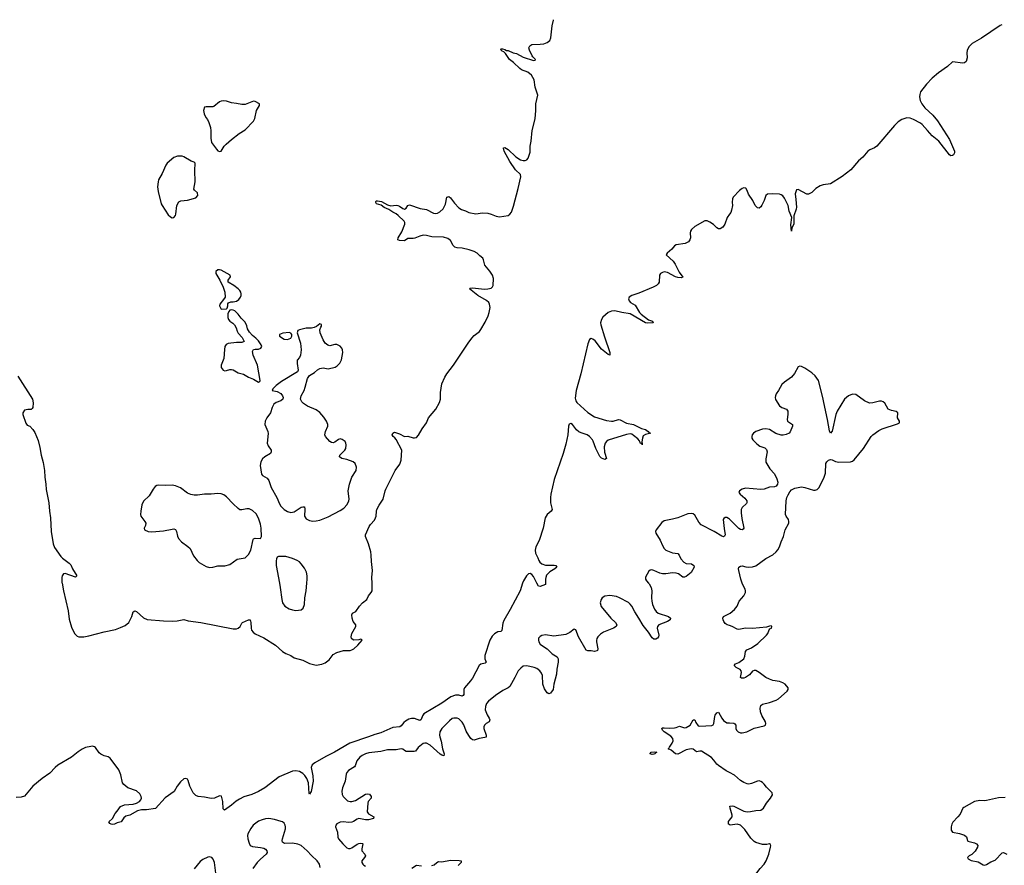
# Model space of a CAD drawing. Header units: inches. Extents: x 1694897 to 1849880, y 907231 to 1017944.
# Tile 163 of 171: x 1811633 to 1823239, y 1006678 to 1016640. Entities that reach past the tile are written whole.
import ezdxf

# ---------------------------------------------------------------- set-up
doc = ezdxf.new("R2010")
doc.units = ezdxf.units.IN
doc.header["$MEASUREMENT"] = 0
for name, color, linetype in [('B8010', 7, 'Continuous'), ('B8011', 7, 'Continuous'), ('B8020', 7, 'Continuous'), ('B8021', 7, 'Continuous')]:
    doc.layers.add(name, color=color, linetype=linetype)

msp = doc.modelspace()

# ---------------------------------------------------------------- linework, layer by layer
at = {"layer": 'B8010', "color": 6}
for points, elevation in [([(1817561, 1010000), (1817533, 1009910), (1817414, 1009690), (1817339, 1009561), (1817328, 1009530), (1817316, 1009444), (1817306, 1009434), (1817270, 1009427), (1817230, 1009404), (1817203, 1009377), (1817174, 1009330), (1817118, 1009150), (1817116, 1009110), (1817130, 1009070), (1817122, 1009058), (1817070, 1009048), (1817049, 1009030), (1816970, 1008884), (1816946, 1008850), (1816876, 1008770), (1816869, 1008750), (1816868, 1008692), (1816861, 1008679), (1816850, 1008671), (1816810, 1008684), (1816770, 1008684), (1816717, 1008663), (1816610, 1008590), (1816399, 1008461), (1816381, 1008439), (1816365, 1008395), (1816350, 1008383), (1816286, 1008406), (1816250, 1008406), (1816222, 1008398), (1816183, 1008377), (1816160, 1008360), (1816130, 1008320), (1816116, 1008310), (1816030, 1008300), (1815890, 1008238), (1815820, 1008220), (1815745, 1008190), (1815525, 1008115), (1815343, 1008010), (1815241, 1007959), (1815113, 1007887), (1815080, 1007860), (1815068, 1007832), (1815088, 1007730), (1815093, 1007670), (1815070, 1007548), (1815050, 1007516), (1815044, 1007524), (1815036, 1007650), (1815019, 1007699), (1814995, 1007735), (1814970, 1007761), (1814930, 1007783), (1814890, 1007789), (1814850, 1007785), (1814690, 1007722), (1814522, 1007590), (1814450, 1007547), (1814370, 1007513), (1814275, 1007485), (1814223, 1007457), (1814186, 1007434), (1814130, 1007386), (1814049, 1007329), (1814030, 1007342), (1814027, 1007430), (1814014, 1007494), (1813990, 1007496), (1813931, 1007469), (1813890, 1007464), (1813810, 1007482), (1813739, 1007490), (1813710, 1007502), (1813677, 1007530), (1813640, 1007610), (1813618, 1007678), (1813610, 1007692), (1813590, 1007701), (1813570, 1007695), (1813530, 1007662), (1813488, 1007610), (1813454, 1007546), (1813348, 1007472), (1813233, 1007347), (1813130, 1007330), (1813069, 1007331), (1813021, 1007319), (1812930, 1007270), (1812884, 1007256), (1812861, 1007239), (1812828, 1007190), (1812781, 1007179), (1812750, 1007162), (1812730, 1007157), (1812710, 1007161), (1812695, 1007170), (1812683, 1007190), (1812729, 1007230), (1812759, 1007290), (1812784, 1007316), (1812822, 1007370), (1812868, 1007390), (1812970, 1007397), (1813011, 1007409), (1813045, 1007430), (1813062, 1007450), (1813068, 1007470), (1813066, 1007490), (1813050, 1007518), (1813010, 1007555), (1812910, 1007590), (1812859, 1007630), (1812846, 1007650), (1812824, 1007744), (1812801, 1007801), (1812701, 1007941), (1812677, 1007957), (1812630, 1007967), (1812590, 1007987), (1812570, 1008004), (1812525, 1008065), (1812514, 1008074), (1812490, 1008080), (1812470, 1008078), (1812410, 1008064), (1812370, 1008047), (1812324, 1008016), (1812245, 1007950), (1812084, 1007856), (1812051, 1007829), (1811990, 1007763), (1811900, 1007700), (1811788, 1007610), (1811690, 1007493), (1811650, 1007480), (1811590, 1007476)], 500), ([(1812133, 1010000), (1812148, 1009910), (1812205, 1009675), (1812218, 1009578), (1812244, 1009484), (1812279, 1009410), (1812310, 1009378), (1812330, 1009368), (1812390, 1009368), (1812450, 1009380), (1812629, 1009430), (1812763, 1009457), (1812822, 1009478), (1812876, 1009504), (1812920, 1009540), (1812957, 1009610), (1812970, 1009663), (1812990, 1009675), (1813010, 1009667), (1813093, 1009593), (1813135, 1009575), (1813330, 1009557), (1813436, 1009556), (1813490, 1009558), (1813570, 1009573), (1813618, 1009558), (1813770, 1009537), (1814150, 1009463), (1814190, 1009465), (1814210, 1009470), (1814231, 1009490), (1814250, 1009529), (1814261, 1009539), (1814330, 1009570), (1814349, 1009569), (1814357, 1009537), (1814361, 1009470), (1814367, 1009450), (1814384, 1009424), (1814410, 1009403), (1814510, 1009356), (1814650, 1009270), (1814730, 1009198), (1814770, 1009173), (1814830, 1009151), (1814870, 1009124), (1814970, 1009095), (1815050, 1009055), (1815130, 1009037), (1815193, 1009047), (1815236, 1009064), (1815280, 1009100), (1815330, 1009160), (1815370, 1009185), (1815450, 1009207), (1815529, 1009209), (1815550, 1009218), (1815572, 1009230), (1815620, 1009270), (1815669, 1009330), (1815660, 1009340), (1815650, 1009344), (1815630, 1009336), (1815570, 1009329), (1815544, 1009350), (1815541, 1009370), (1815550, 1009410), (1815595, 1009490), (1815595, 1009510), (1815565, 1009550), (1815553, 1009590), (1815549, 1009630), (1815555, 1009650), (1815594, 1009670), (1815637, 1009730), (1815676, 1009770), (1815725, 1009810), (1815746, 1009854), (1815775, 1009890), (1815787, 1009913), (1815789, 1009949), (1815787, 1010000)], 500), ([(1814695, 1010000), (1814705, 1009950), (1814722, 1009810), (1814732, 1009770), (1814758, 1009730), (1814810, 1009699), (1814850, 1009686), (1814890, 1009681), (1814950, 1009687), (1814974, 1009706), (1814991, 1009750), (1814996, 1009830), (1815010, 1009910), (1815019, 1010000)], 600), ([(1819047, 1010000), (1819053, 1009993), (1819078, 1009950), (1819086, 1009910), (1819081, 1009830), (1819084, 1009790), (1819093, 1009750), (1819116, 1009696), (1819135, 1009670), (1819159, 1009650), (1819282, 1009610), (1819304, 1009590), (1819300, 1009570), (1819270, 1009550), (1819169, 1009511), (1819150, 1009491), (1819148, 1009470), (1819166, 1009390), (1819163, 1009370), (1819150, 1009354), (1819130, 1009344), (1819110, 1009344), (1819090, 1009359), (1819045, 1009425), (1818982, 1009502), (1818932, 1009590), (1818883, 1009663), (1818850, 1009730), (1818830, 1009756), (1818810, 1009773), (1818704, 1009830), (1818670, 1009843), (1818590, 1009855), (1818530, 1009847), (1818501, 1009830), (1818486, 1009810), (1818477, 1009770), (1818486, 1009726), (1818600, 1009590), (1818658, 1009538), (1818672, 1009510), (1818664, 1009490), (1818634, 1009470), (1818515, 1009425), (1818479, 1009401), (1818449, 1009371), (1818437, 1009350), (1818432, 1009328), (1818431, 1009309), (1818449, 1009230), (1818445, 1009210), (1818437, 1009203), (1818410, 1009198), (1818370, 1009204), (1818330, 1009204), (1818310, 1009211), (1818220, 1009370), (1818190, 1009452), (1818170, 1009459), (1818120, 1009420), (1818070, 1009399), (1817930, 1009378), (1817830, 1009395), (1817790, 1009385), (1817770, 1009375), (1817748, 1009352), (1817747, 1009330), (1817753, 1009310), (1817770, 1009285), (1817786, 1009270), (1817849, 1009229), (1817910, 1009170), (1817970, 1009133), (1817982, 1009110), (1817982, 1009070), (1817963, 1008990), (1817961, 1008930), (1817929, 1008810), (1817922, 1008750), (1817890, 1008704), (1817870, 1008697), (1817850, 1008709), (1817818, 1008758), (1817800, 1008810), (1817794, 1008914), (1817783, 1008943), (1817763, 1008970), (1817730, 1008998), (1817698, 1009010), (1817610, 1009028), (1817570, 1009023), (1817539, 1009001), (1817510, 1008970), (1817471, 1008890), (1817410, 1008786), (1817391, 1008769), (1817330, 1008739), (1817242, 1008678), (1817160, 1008610), (1817136, 1008584), (1817124, 1008550), (1817122, 1008510), (1817142, 1008450), (1817169, 1008410), (1817175, 1008390), (1817166, 1008370), (1817130, 1008347), (1817112, 1008330), (1817103, 1008310), (1817103, 1008290), (1817131, 1008210), (1817130, 1008187), (1817118, 1008182), (1817050, 1008173), (1816990, 1008154), (1816970, 1008155), (1816950, 1008171), (1816927, 1008207), (1816898, 1008258), (1816870, 1008334), (1816850, 1008365), (1816810, 1008403), (1816790, 1008413), (1816750, 1008413), (1816730, 1008406), (1816699, 1008381), (1816608, 1008290), (1816587, 1008250), (1816582, 1008210), (1816585, 1008190), (1816602, 1008142), (1816616, 1008050), (1816636, 1007990), (1816633, 1007967), (1816610, 1007974), (1816590, 1007987), (1816470, 1008095), (1816430, 1008115), (1816410, 1008116), (1816390, 1008111), (1816370, 1008099), (1816330, 1008067), (1816297, 1008023), (1816283, 1008017), (1816190, 1008019), (1816170, 1008029), (1816150, 1008047), (1816130, 1008050), (1816070, 1008038), (1815970, 1008037), (1815890, 1008019), (1815750, 1008001), (1815710, 1007991), (1815669, 1007970), (1815642, 1007950), (1815609, 1007910), (1815589, 1007851), (1815581, 1007839), (1815510, 1007793), (1815489, 1007770), (1815480, 1007750), (1815470, 1007670), (1815440, 1007590), (1815429, 1007550), (1815433, 1007513), (1815445, 1007490), (1815499, 1007439), (1815529, 1007429), (1815550, 1007429), (1815590, 1007442), (1815710, 1007515), (1815730, 1007520), (1815757, 1007517), (1815775, 1007490), (1815775, 1007470), (1815742, 1007430), (1815736, 1007410), (1815729, 1007309), (1815744, 1007284), (1815809, 1007250), (1815802, 1007230), (1815746, 1007214), (1815708, 1007212), (1815630, 1007231), (1815610, 1007223), (1815570, 1007193), (1815550, 1007187), (1815510, 1007182), (1815450, 1007189), (1815410, 1007185), (1815373, 1007167), (1815360, 1007150), (1815356, 1007130), (1815381, 1007070), (1815385, 1007010), (1815393, 1006990), (1815441, 1006930), (1815490, 1006883), (1815510, 1006875), (1815530, 1006875), (1815550, 1006882), (1815610, 1006926), (1815630, 1006936), (1815650, 1006940), (1815676, 1006936), (1815680, 1006930), (1815667, 1006870), (1815668, 1006850), (1815702, 1006810), (1815708, 1006790), (1815699, 1006770), (1815668, 1006730), (1815667, 1006710), (1815677, 1006690), (1815690, 1006679), (1815710, 1006667)], 600), ([(1817832, 1010000), (1817833, 1009987), (1817770, 1009962), (1817748, 1009968), (1817731, 1010000)], 500), ([(1820000, 1009503), (1819971, 1009511), (1819948, 1009528), (1819934, 1009550), (1819924, 1009570), (1819923, 1009590), (1819930, 1009610), (1820000, 1009645)], 600), ([(1820000, 1007771), (1819961, 1007790), (1819870, 1007854), (1819851, 1007871), (1819817, 1007917), (1819787, 1007947), (1819670, 1008022), (1819650, 1008024), (1819610, 1008015), (1819570, 1008045), (1819550, 1008049), (1819490, 1008037), (1819390, 1007987), (1819364, 1007990), (1819314, 1008034), (1819278, 1008050), (1819287, 1008053), (1819293, 1008070), (1819325, 1008115), (1819335, 1008145), (1819333, 1008170), (1819310, 1008199), (1819231, 1008250), (1819211, 1008270), (1819201, 1008290), (1819210, 1008296), (1819230, 1008299), (1819290, 1008293), (1819350, 1008296), (1819370, 1008300), (1819410, 1008317), (1819470, 1008299), (1819490, 1008302), (1819535, 1008330), (1819572, 1008392), (1819590, 1008390), (1819602, 1008362), (1819630, 1008322), (1819650, 1008318), (1819790, 1008324), (1819807, 1008334), (1819816, 1008350), (1819826, 1008430), (1819833, 1008447), (1819850, 1008475), (1819870, 1008482), (1819908, 1008410), (1819930, 1008385), (1819970, 1008358), (1820000, 1008355)], 600), ([(1815175, 1006650), (1815168, 1006690), (1815141, 1006730), (1815072, 1006792), (1815022, 1006850), (1814950, 1006911), (1814910, 1006928), (1814850, 1006938), (1814754, 1006934), (1814732, 1006950), (1814729, 1006970), (1814733, 1006990), (1814767, 1007107), (1814768, 1007130), (1814763, 1007150), (1814750, 1007173), (1814730, 1007190), (1814715, 1007195), (1814638, 1007218), (1814570, 1007229), (1814530, 1007227), (1814490, 1007215), (1814450, 1007196), (1814387, 1007150), (1814357, 1007110), (1814324, 1007050), (1814320, 1007030), (1814322, 1006990), (1814337, 1006937), (1814352, 1006912), (1814378, 1006898), (1814470, 1006888), (1814510, 1006879), (1814529, 1006869), (1814546, 1006850), (1814551, 1006830), (1814539, 1006810), (1814470, 1006752), (1814431, 1006710), (1814381, 1006639)], 600), ([(1820000, 1007157), (1819990, 1007164), (1819987, 1007193), (1820000, 1007209)], 600), ([(1813957, 1006490), (1813928, 1006710), (1813914, 1006750), (1813897, 1006770), (1813870, 1006778), (1813850, 1006775), (1813793, 1006747), (1813759, 1006721), (1813690, 1006636)], 600), ([(1816490, 1006675), (1816517, 1006683), (1816550, 1006712), (1816570, 1006721), (1816610, 1006717), (1816710, 1006737), (1816815, 1006735), (1816836, 1006730), (1816837, 1006710), (1816803, 1006677)], 600), ([(1816257, 1006643), (1816310, 1006681), (1816370, 1006670)], 600)]:
    msp.add_lwpolyline(points, dxfattribs=dict(at, elevation=elevation))
at = {"layer": 'B8010', "color": 6, "elevation": 600}
msp.add_lwpolyline([(1819090, 1007983), (1819065, 1007990), (1819065, 1007995), (1819075, 1008010), (1819113, 1008013), (1819145, 1008010), (1819134, 1008006), (1819121, 1007990), (1819110, 1007986)], close=True, dxfattribs=at)
at = {"layer": 'B8011', "color": 6}
for points, elevation in [([(1815787, 1010000), (1815784, 1010070), (1815792, 1010150), (1815779, 1010259), (1815778, 1010330), (1815772, 1010370), (1815746, 1010466), (1815710, 1010550), (1815711, 1010570), (1815754, 1010670), (1815770, 1010695), (1815815, 1010745), (1815829, 1010770), (1815835, 1010790), (1815839, 1010850), (1815845, 1010870), (1815870, 1010920), (1815919, 1010990), (1815942, 1011090), (1815950, 1011110), (1816060, 1011330), (1816115, 1011405), (1816130, 1011450), (1816138, 1011570), (1816070, 1011696), (1816055, 1011715), (1816034, 1011730), (1816024, 1011750), (1816032, 1011770), (1816050, 1011779), (1816110, 1011761), (1816170, 1011728), (1816210, 1011732), (1816270, 1011715), (1816286, 1011714), (1816310, 1011718), (1816334, 1011746), (1816378, 1011822), (1816428, 1011890), (1816453, 1011950), (1816537, 1012050), (1816582, 1012130), (1816595, 1012170), (1816593, 1012250), (1816610, 1012350), (1816644, 1012430), (1816668, 1012470), (1816746, 1012570), (1816918, 1012830), (1816962, 1012890), (1816990, 1012920), (1817052, 1012968), (1817070, 1012990), (1817122, 1013078), (1817155, 1013150), (1817167, 1013190), (1817178, 1013250), (1817172, 1013290), (1817162, 1013310), (1817134, 1013334), (1817033, 1013390), (1816937, 1013470), (1816944, 1013476), (1816970, 1013480), (1817113, 1013467), (1817152, 1013468), (1817190, 1013477), (1817208, 1013492), (1817216, 1013510), (1817217, 1013590), (1817206, 1013630), (1817177, 1013677), (1817117, 1013750), (1817102, 1013810), (1817092, 1013832), (1817057, 1013857), (1817027, 1013890), (1816990, 1013911), (1816930, 1013930), (1816850, 1013947), (1816790, 1013952), (1816762, 1013962), (1816741, 1013981), (1816710, 1014039), (1816682, 1014062), (1816630, 1014078), (1816490, 1014083), (1816430, 1014099), (1816390, 1014101), (1816349, 1014091), (1816290, 1014065), (1816270, 1014061), (1816210, 1014061), (1816170, 1014037), (1816110, 1014039), (1816090, 1014047), (1816094, 1014070), (1816138, 1014142), (1816172, 1014230), (1816174, 1014250), (1816165, 1014265), (1816095, 1014335), (1816072, 1014352), (1816030, 1014372), (1815985, 1014405), (1815930, 1014429), (1815895, 1014455), (1815839, 1014470), (1815830, 1014486), (1815830, 1014499), (1815835, 1014505), (1815850, 1014506), (1815898, 1014498), (1815970, 1014461), (1816008, 1014448), (1816070, 1014454), (1816090, 1014450), (1816110, 1014444), (1816150, 1014415), (1816170, 1014407), (1816190, 1014419), (1816210, 1014450), (1816230, 1014460), (1816355, 1014415), (1816430, 1014404), (1816510, 1014361), (1816530, 1014357), (1816558, 1014362), (1816585, 1014375), (1816626, 1014414), (1816654, 1014466), (1816670, 1014551), (1816690, 1014558), (1816710, 1014543), (1816757, 1014477), (1816810, 1014425), (1816843, 1014403), (1816890, 1014388), (1816929, 1014369), (1817010, 1014353), (1817090, 1014365), (1817150, 1014360), (1817191, 1014351), (1817250, 1014324), (1817290, 1014316), (1817390, 1014335), (1817412, 1014348), (1817430, 1014371), (1817455, 1014445), (1817511, 1014650), (1817542, 1014790), (1817535, 1014815), (1817478, 1014870), (1817410, 1014970), (1817344, 1015090), (1817335, 1015125), (1817336, 1015130), (1817350, 1015134), (1817390, 1015111), (1817483, 1015023), (1817537, 1014990), (1817570, 1014980), (1817590, 1014981), (1817610, 1014990), (1817628, 1015010), (1817650, 1015081), (1817652, 1015150), (1817663, 1015210), (1817674, 1015334), (1817708, 1015472), (1817717, 1015570), (1817716, 1015650), (1817739, 1015750), (1817735, 1015775), (1817710, 1015846), (1817696, 1015930), (1817665, 1015985), (1817622, 1016022), (1817550, 1016049), (1817530, 1016065), (1817456, 1016136), (1817407, 1016170), (1817361, 1016241), (1817340, 1016260), (1817319, 1016270), (1817301, 1016290), (1817310, 1016299), (1817323, 1016297), (1817351, 1016290), (1817370, 1016279), (1817390, 1016278), (1817452, 1016252), (1817490, 1016243), (1817570, 1016198), (1817690, 1016159), (1817710, 1016162), (1817713, 1016170), (1817681, 1016201), (1817674, 1016214), (1817641, 1016281), (1817636, 1016310), (1817647, 1016333), (1817672, 1016348), (1817768, 1016352), (1817810, 1016358), (1817849, 1016371), (1817883, 1016397), (1817894, 1016426), (1817911, 1016570), (1817927, 1016634), (1817927, 1016640)], 500), ([(1820000, 1014348), (1819974, 1014310), (1819946, 1014230), (1819923, 1014197), (1819890, 1014175), (1819870, 1014175), (1819850, 1014187), (1819810, 1014227), (1819770, 1014257), (1819738, 1014270), (1819710, 1014270), (1819590, 1014203), (1819553, 1014170), (1819541, 1014150), (1819538, 1014130), (1819540, 1014070), (1819532, 1014048), (1819516, 1014024), (1819495, 1014010), (1819476, 1014004), (1819370, 1013988), (1819350, 1013976), (1819322, 1013938), (1819264, 1013890), (1819255, 1013870), (1819337, 1013797), (1819360, 1013760), (1819406, 1013666), (1819451, 1013609), (1819430, 1013600), (1819390, 1013602), (1819362, 1013610), (1819270, 1013663), (1819232, 1013668), (1819210, 1013662), (1819188, 1013650), (1819177, 1013630), (1819170, 1013550), (1819159, 1013530), (1819138, 1013510), (1819102, 1013490), (1818930, 1013417), (1818848, 1013392), (1818816, 1013370), (1818810, 1013350), (1818817, 1013330), (1818834, 1013310), (1818890, 1013277), (1818941, 1013190), (1818959, 1013170), (1819045, 1013105), (1819093, 1013090), (1819102, 1013070), (1819036, 1013064), (1819010, 1013068), (1818830, 1013176), (1818730, 1013190), (1818650, 1013210), (1818610, 1013208), (1818570, 1013189), (1818506, 1013134), (1818490, 1013110), (1818481, 1013070), (1818484, 1013044), (1818526, 1012906), (1818590, 1012721), (1818591, 1012689), (1818570, 1012694), (1818490, 1012759), (1818415, 1012855), (1818390, 1012878), (1818370, 1012885), (1818349, 1012871), (1818330, 1012820), (1818248, 1012470), (1818193, 1012270), (1818182, 1012182), (1818189, 1012150), (1818201, 1012130), (1818330, 1012013), (1818410, 1011961), (1818550, 1011920), (1818610, 1011909), (1818630, 1011909), (1818690, 1011929), (1818710, 1011927), (1818785, 1011885), (1818870, 1011870), (1818964, 1011824), (1819010, 1011813), (1819042, 1011790), (1819054, 1011774), (1819071, 1011770), (1819010, 1011755), (1818984, 1011736), (1818973, 1011710), (1818966, 1011666), (1818972, 1011648), (1818970, 1011630), (1818967, 1011647), (1818950, 1011647), (1818938, 1011678), (1818921, 1011701), (1818870, 1011743), (1818850, 1011756), (1818830, 1011760), (1818787, 1011753), (1818570, 1011686), (1818549, 1011671), (1818534, 1011650), (1818521, 1011610), (1818526, 1011546), (1818549, 1011471), (1818530, 1011458), (1818490, 1011473), (1818470, 1011494), (1818423, 1011590), (1818395, 1011675), (1818386, 1011690), (1818349, 1011730), (1818323, 1011750), (1818250, 1011772), (1818225, 1011785), (1818196, 1011810), (1818150, 1011870), (1818130, 1011882), (1818110, 1011877), (1818101, 1011850), (1818093, 1011750), (1818070, 1011641), (1818040, 1011530), (1817935, 1011225), (1817895, 1011050), (1817889, 1011010), (1817889, 1010949), (1817908, 1010870), (1817899, 1010850), (1817850, 1010810), (1817828, 1010772), (1817804, 1010650), (1817755, 1010505), (1817719, 1010430), (1817709, 1010390), (1817714, 1010354), (1817742, 1010302), (1817754, 1010270), (1817765, 1010250), (1817787, 1010230), (1817830, 1010215), (1817934, 1010214), (1817953, 1010210), (1817965, 1010190), (1817940, 1010170), (1817884, 1010136), (1817845, 1010095), (1817834, 1010070), (1817830, 1010050), (1817832, 1010000)], 500), ([(1811610, 1012441), (1811783, 1012170), (1811794, 1012126), (1811788, 1012072), (1811781, 1012059), (1811770, 1012049), (1811730, 1012049), (1811690, 1012039), (1811671, 1012010), (1811671, 1011990), (1811706, 1011886), (1811723, 1011863), (1811751, 1011851), (1811790, 1011811), (1811810, 1011778), (1811850, 1011683), (1811870, 1011599), (1811887, 1011510), (1811910, 1011422), (1811926, 1011330), (1811930, 1011250), (1811942, 1011170), (1811945, 1011104), (1811976, 1010950), (1811983, 1010850), (1811997, 1010770), (1812004, 1010610), (1812026, 1010466), (1812043, 1010423), (1812118, 1010318), (1812137, 1010297), (1812217, 1010237), (1812236, 1010216), (1812254, 1010170), (1812306, 1010090), (1812301, 1010079), (1812290, 1010074), (1812170, 1010115), (1812150, 1010110), (1812134, 1010090), (1812130, 1010070), (1812132, 1010008), (1812133, 1010000)], 500), ([(1820000, 1010754), (1819990, 1010763), (1819970, 1010775), (1819950, 1010776), (1819935, 1010765), (1819926, 1010750), (1819936, 1010644), (1819949, 1010571), (1819943, 1010557), (1819930, 1010549), (1819910, 1010557), (1819821, 1010610), (1819668, 1010688), (1819639, 1010719), (1819590, 1010804), (1819570, 1010820), (1819550, 1010824), (1819510, 1010818), (1819390, 1010772), (1819330, 1010755), (1819230, 1010737), (1819203, 1010717), (1819136, 1010630), (1819129, 1010610), (1819132, 1010590), (1819184, 1010510), (1819210, 1010444), (1819230, 1010410), (1819251, 1010391), (1819290, 1010374), (1819330, 1010361), (1819392, 1010352), (1819408, 1010330), (1819427, 1010290), (1819461, 1010250), (1819490, 1010235), (1819551, 1010231), (1819578, 1010210), (1819584, 1010190), (1819550, 1010129), (1819490, 1010082), (1819470, 1010072), (1819450, 1010074), (1819400, 1010110), (1819370, 1010119), (1819330, 1010125), (1819250, 1010112), (1819212, 1010112), (1819180, 1010120), (1819110, 1010152), (1819083, 1010157), (1819066, 1010154), (1819050, 1010143), (1819010, 1010073), (1819010, 1010050), (1819020, 1010030), (1819047, 1010000)], 600), ([(1815019, 1010000), (1815023, 1010050), (1815023, 1010090), (1815013, 1010133), (1814990, 1010177), (1814951, 1010230), (1814930, 1010252), (1814903, 1010270), (1814850, 1010293), (1814770, 1010316), (1814685, 1010315), (1814670, 1010307), (1814659, 1010290), (1814655, 1010265), (1814655, 1010210), (1814695, 1010000)], 600), ([(1817731, 1010000), (1817690, 1010080), (1817670, 1010105), (1817650, 1010114), (1817631, 1010110), (1817608, 1010090), (1817571, 1010030), (1817561, 1010000)], 500)]:
    msp.add_lwpolyline(points, dxfattribs=dict(at, elevation=elevation))
at = {"layer": 'B8011', "color": 6, "elevation": 600}
for points in [[(1814036, 1015684), (1814010, 1015681), (1813988, 1015672), (1813923, 1015617), (1813910, 1015612), (1813830, 1015613), (1813810, 1015608), (1813800, 1015570), (1813809, 1015530), (1813827, 1015490), (1813846, 1015466), (1813864, 1015430), (1813884, 1015370), (1813888, 1015330), (1813885, 1015245), (1813894, 1015194), (1813954, 1015114), (1813970, 1015097), (1813990, 1015087), (1814010, 1015092), (1814045, 1015150), (1814066, 1015174), (1814130, 1015229), (1814221, 1015299), (1814290, 1015343), (1814390, 1015444), (1814405, 1015475), (1814423, 1015570), (1814459, 1015630), (1814462, 1015650), (1814410, 1015676), (1814390, 1015679), (1814290, 1015643), (1814250, 1015642), (1814190, 1015655), (1814130, 1015660), (1814070, 1015680)], [(1813550, 1015033), (1813492, 1015032), (1813450, 1015017), (1813373, 1014950), (1813355, 1014925), (1813313, 1014827), (1813270, 1014753), (1813264, 1014730), (1813258, 1014670), (1813264, 1014616), (1813302, 1014470), (1813311, 1014450), (1813383, 1014343), (1813410, 1014316), (1813430, 1014305), (1813450, 1014311), (1813468, 1014332), (1813474, 1014350), (1813487, 1014453), (1813510, 1014496), (1813533, 1014507), (1813610, 1014514), (1813710, 1014543), (1813734, 1014570), (1813730, 1014599), (1813692, 1014632), (1813685, 1014645), (1813701, 1014730), (1813697, 1014863), (1813701, 1014950), (1813690, 1014961), (1813654, 1014974), (1813570, 1015026)], [(1813990, 1013694), (1813970, 1013692), (1813947, 1013673), (1813944, 1013650), (1813994, 1013570), (1814031, 1013491), (1814051, 1013430), (1814054, 1013370), (1814037, 1013343), (1813991, 1013290), (1813988, 1013270), (1814010, 1013231), (1814070, 1013232), (1814079, 1013241), (1814088, 1013270), (1814088, 1013292), (1814096, 1013304), (1814123, 1013317), (1814150, 1013316), (1814190, 1013323), (1814218, 1013342), (1814236, 1013370), (1814243, 1013390), (1814245, 1013410), (1814241, 1013430), (1814229, 1013450), (1814209, 1013470), (1814159, 1013510), (1814089, 1013550), (1814089, 1013570), (1814118, 1013610), (1814115, 1013630), (1814010, 1013689)], [(1814130, 1013222), (1814110, 1013218), (1814097, 1013203), (1814086, 1013174), (1814087, 1013133), (1814094, 1013110), (1814109, 1013089), (1814147, 1013067), (1814166, 1013046), (1814185, 1013010), (1814195, 1012970), (1814210, 1012946), (1814255, 1012895), (1814278, 1012850), (1814250, 1012838), (1814190, 1012837), (1814090, 1012827), (1814066, 1012814), (1814052, 1012790), (1814046, 1012754), (1814040, 1012650), (1814007, 1012570), (1814010, 1012541), (1814030, 1012513), (1814050, 1012505), (1814070, 1012507), (1814110, 1012520), (1814130, 1012521), (1814150, 1012516), (1814210, 1012481), (1814270, 1012464), (1814330, 1012428), (1814390, 1012407), (1814450, 1012371), (1814463, 1012377), (1814466, 1012390), (1814435, 1012570), (1814386, 1012690), (1814377, 1012730), (1814390, 1012756), (1814410, 1012760), (1814450, 1012759), (1814475, 1012770), (1814488, 1012790), (1814481, 1012810), (1814450, 1012857), (1814418, 1012890), (1814378, 1012918), (1814341, 1012961), (1814319, 1012999), (1814310, 1013033), (1814290, 1013075), (1814244, 1013124), (1814210, 1013173), (1814170, 1013209), (1814150, 1013219)], [(1815170, 1013057), (1815133, 1013027), (1815106, 1013014), (1815072, 1013008), (1815010, 1013005), (1814930, 1012986), (1814910, 1012977), (1814906, 1012950), (1814944, 1012830), (1814951, 1012750), (1814942, 1012690), (1814930, 1012662), (1814905, 1012630), (1814904, 1012590), (1814914, 1012510), (1814908, 1012490), (1814721, 1012379), (1814655, 1012330), (1814616, 1012290), (1814611, 1012270), (1814670, 1012260), (1814710, 1012237), (1814732, 1012210), (1814739, 1012190), (1814737, 1012170), (1814711, 1012150), (1814655, 1012130), (1814630, 1012110), (1814608, 1012070), (1814588, 1012010), (1814546, 1011950), (1814526, 1011910), (1814522, 1011870), (1814557, 1011790), (1814564, 1011764), (1814550, 1011650), (1814561, 1011621), (1814596, 1011570), (1814598, 1011550), (1814589, 1011530), (1814522, 1011490), (1814494, 1011466), (1814475, 1011430), (1814469, 1011390), (1814485, 1011285), (1814496, 1011270), (1814550, 1011237), (1814570, 1011210), (1814596, 1011130), (1814665, 1011010), (1814695, 1010935), (1814711, 1010911), (1814749, 1010869), (1814790, 1010845), (1814830, 1010835), (1814850, 1010837), (1814870, 1010843), (1814950, 1010896), (1814970, 1010902), (1814990, 1010900), (1814995, 1010875), (1814990, 1010790), (1815010, 1010761), (1815050, 1010741), (1815090, 1010733), (1815130, 1010735), (1815170, 1010745), (1815270, 1010783), (1815410, 1010857), (1815453, 1010887), (1815492, 1010930), (1815514, 1010970), (1815518, 1010990), (1815507, 1011090), (1815520, 1011170), (1815547, 1011250), (1815598, 1011330), (1815605, 1011370), (1815589, 1011410), (1815565, 1011430), (1815490, 1011459), (1815430, 1011471), (1815402, 1011490), (1815407, 1011510), (1815465, 1011570), (1815477, 1011590), (1815483, 1011630), (1815479, 1011650), (1815468, 1011670), (1815436, 1011696), (1815410, 1011701), (1815390, 1011694), (1815350, 1011664), (1815330, 1011657), (1815310, 1011658), (1815290, 1011670), (1815238, 1011730), (1815232, 1011750), (1815239, 1011790), (1815264, 1011850), (1815265, 1011870), (1815249, 1011909), (1815217, 1011957), (1815172, 1012012), (1815130, 1012044), (1815027, 1012087), (1814977, 1012117), (1814958, 1012138), (1814944, 1012170), (1814953, 1012210), (1814985, 1012270), (1815000, 1012310), (1815027, 1012413), (1815050, 1012450), (1815110, 1012483), (1815144, 1012516), (1815170, 1012530), (1815210, 1012537), (1815271, 1012529), (1815353, 1012547), (1815377, 1012563), (1815407, 1012593), (1815426, 1012634), (1815441, 1012721), (1815438, 1012750), (1815430, 1012770), (1815410, 1012795), (1815370, 1012813), (1815350, 1012815), (1815290, 1012797), (1815264, 1012804), (1815234, 1012830), (1815209, 1012870), (1815177, 1012950), (1815173, 1012987), (1815182, 1013018), (1815191, 1013030), (1815191, 1013050)], [(1814810, 1012957), (1814734, 1012946), (1814694, 1012930), (1814695, 1012910), (1814750, 1012877), (1814790, 1012874), (1814830, 1012887), (1814843, 1012910), (1814841, 1012930), (1814830, 1012948)], [(1813270, 1011157), (1813250, 1011152), (1813230, 1011139), (1813205, 1011110), (1813160, 1011030), (1813092, 1010968), (1813075, 1010925), (1813060, 1010850), (1813057, 1010810), (1813063, 1010790), (1813110, 1010730), (1813119, 1010710), (1813118, 1010682), (1813101, 1010650), (1813106, 1010630), (1813149, 1010610), (1813190, 1010605), (1813330, 1010620), (1813430, 1010640), (1813450, 1010641), (1813470, 1010634), (1813483, 1010610), (1813495, 1010555), (1813507, 1010527), (1813540, 1010490), (1813615, 1010435), (1813641, 1010410), (1813684, 1010324), (1813727, 1010267), (1813750, 1010247), (1813830, 1010198), (1813870, 1010185), (1813910, 1010189), (1813970, 1010207), (1814050, 1010208), (1814110, 1010222), (1814197, 1010283), (1814290, 1010301), (1814330, 1010340), (1814356, 1010390), (1814384, 1010516), (1814390, 1010524), (1814410, 1010533), (1814471, 1010529), (1814483, 1010550), (1814478, 1010650), (1814470, 1010698), (1814448, 1010768), (1814420, 1010820), (1814378, 1010858), (1814337, 1010877), (1814310, 1010879), (1814250, 1010866), (1814230, 1010866), (1814210, 1010880), (1814150, 1010937), (1814070, 1011020), (1814041, 1011041), (1814010, 1011054), (1813970, 1011060), (1813891, 1011049), (1813810, 1011050), (1813730, 1011038), (1813690, 1011038), (1813650, 1011046), (1813610, 1011062), (1813530, 1011124), (1813468, 1011148), (1813430, 1011155), (1813352, 1011152)]]:
    msp.add_lwpolyline(points, close=True, dxfattribs=at)
at = {"layer": 'B8020', "color": 6, "elevation": 600}
for points in [[(1820000, 1009645), (1820010, 1009650), (1820059, 1009690), (1820089, 1009730), (1820116, 1009790), (1820170, 1009854), (1820189, 1009890), (1820190, 1009910), (1820185, 1009930), (1820155, 1009990), (1820151, 1010000)], [(1820000, 1008355), (1820050, 1008351), (1820063, 1008343), (1820074, 1008330), (1820074, 1008290), (1820082, 1008270), (1820104, 1008250), (1820130, 1008240), (1820150, 1008239), (1820205, 1008250), (1820290, 1008294), (1820410, 1008321), (1820425, 1008330), (1820430, 1008350), (1820424, 1008370), (1820381, 1008441), (1820364, 1008484), (1820361, 1008530), (1820370, 1008559), (1820390, 1008576), (1820470, 1008596), (1820550, 1008625), (1820579, 1008641), (1820681, 1008730), (1820693, 1008750), (1820692, 1008770), (1820658, 1008810), (1820629, 1008829), (1820590, 1008842), (1820510, 1008854), (1820470, 1008869), (1820430, 1008889), (1820351, 1008950), (1820310, 1008973), (1820290, 1008974), (1820270, 1008964), (1820237, 1008923), (1820190, 1008891), (1820170, 1008882), (1820142, 1008882), (1820131, 1008891), (1820141, 1008950), (1820138, 1008970), (1820126, 1008986), (1820080, 1009010), (1820057, 1009030), (1820072, 1009050), (1820110, 1009066), (1820168, 1009112), (1820180, 1009140), (1820190, 1009197), (1820203, 1009217), (1820260, 1009240), (1820336, 1009290), (1820438, 1009390), (1820453, 1009410), (1820467, 1009453), (1820477, 1009463), (1820494, 1009470), (1820499, 1009490), (1820490, 1009499), (1820470, 1009497), (1820435, 1009485), (1820270, 1009469), (1820189, 1009471), (1820110, 1009457), (1820090, 1009459), (1820033, 1009493), (1820000, 1009503)], [(1820000, 1007209), (1820030, 1007248), (1820033, 1007267), (1820008, 1007350), (1820006, 1007374), (1820030, 1007380), (1820050, 1007374), (1820170, 1007316), (1820210, 1007307), (1820249, 1007310), (1820310, 1007324), (1820370, 1007328), (1820401, 1007350), (1820435, 1007410), (1820485, 1007470), (1820506, 1007510), (1820505, 1007530), (1820438, 1007598), (1820410, 1007634), (1820390, 1007654), (1820370, 1007666), (1820350, 1007672), (1820330, 1007671), (1820260, 1007640), (1820230, 1007634), (1820210, 1007636), (1820170, 1007652), (1820130, 1007678), (1820061, 1007741), (1820000, 1007771)], [(1823250, 1007475), (1823170, 1007473), (1823030, 1007440), (1823010, 1007438), (1822950, 1007443), (1822888, 1007430), (1822761, 1007359), (1822752, 1007350), (1822718, 1007282), (1822692, 1007248), (1822633, 1007187), (1822619, 1007161), (1822612, 1007130), (1822612, 1007092), (1822630, 1007070), (1822710, 1007053), (1822772, 1007032), (1822793, 1007013), (1822804, 1006970), (1822810, 1006962), (1822890, 1006943), (1822912, 1006932), (1822926, 1006910), (1822925, 1006890), (1822895, 1006845), (1822855, 1006805), (1822827, 1006790), (1822805, 1006770), (1822814, 1006754), (1822850, 1006736), (1822930, 1006718), (1822990, 1006684), (1823010, 1006681), (1823030, 1006687), (1823081, 1006719), (1823130, 1006738), (1823216, 1006824), (1823230, 1006828), (1823269, 1006809)], [(1820000, 1006471), (1820050, 1006463), (1820130, 1006467), (1820170, 1006487), (1820247, 1006513), (1820282, 1006538), (1820361, 1006639), (1820410, 1006690), (1820433, 1006730), (1820465, 1006810), (1820485, 1006890), (1820487, 1006907), (1820482, 1006922), (1820470, 1006929), (1820439, 1006921), (1820390, 1006923), (1820310, 1006947), (1820290, 1006959), (1820250, 1006997), (1820180, 1007100), (1820131, 1007150), (1820090, 1007161), (1820010, 1007149), (1820000, 1007157)]]:
    msp.add_lwpolyline(points, dxfattribs=at)
at = {"layer": 'B8021', "color": 6}
for points, elevation in [([(1823212, 1016580), (1823189, 1016571), (1822970, 1016424), (1822860, 1016360), (1822821, 1016319), (1822802, 1016278), (1822798, 1016250), (1822801, 1016190), (1822790, 1016148), (1822770, 1016133), (1822750, 1016130), (1822630, 1016145), (1822568, 1016090), (1822465, 1016015), (1822389, 1015951), (1822321, 1015879), (1822253, 1015790), (1822242, 1015758), (1822240, 1015730), (1822248, 1015690), (1822268, 1015650), (1822303, 1015603), (1822397, 1015517), (1822452, 1015450), (1822595, 1015230), (1822651, 1015090), (1822651, 1015070), (1822641, 1015050), (1822630, 1015039), (1822610, 1015035), (1822593, 1015050), (1822467, 1015210), (1822390, 1015272), (1822336, 1015336), (1822270, 1015406), (1822250, 1015422), (1822170, 1015464), (1822130, 1015479), (1822090, 1015483), (1822030, 1015466), (1821990, 1015439), (1821945, 1015395), (1821737, 1015150), (1821710, 1015131), (1821653, 1015107), (1821629, 1015090), (1821570, 1015022), (1821521, 1014979), (1821430, 1014872), (1821330, 1014792), (1821190, 1014707), (1821106, 1014694), (1821070, 1014683), (1821017, 1014650), (1820970, 1014606), (1820930, 1014584), (1820910, 1014585), (1820810, 1014641), (1820790, 1014636), (1820775, 1014590), (1820784, 1014524), (1820789, 1014430), (1820786, 1014410), (1820759, 1014330), (1820760, 1014230), (1820735, 1014190), (1820730, 1014150), (1820724, 1014224), (1820734, 1014310), (1820704, 1014384), (1820690, 1014452), (1820650, 1014538), (1820630, 1014564), (1820610, 1014578), (1820590, 1014585), (1820510, 1014590), (1820450, 1014586), (1820430, 1014570), (1820423, 1014557), (1820410, 1014510), (1820383, 1014457), (1820370, 1014437), (1820350, 1014420), (1820330, 1014424), (1820303, 1014450), (1820276, 1014510), (1820225, 1014585), (1820210, 1014629), (1820194, 1014654), (1820170, 1014658), (1820149, 1014650), (1820118, 1014630), (1820045, 1014550), (1820035, 1014530), (1820032, 1014490), (1820037, 1014450), (1820025, 1014395), (1820015, 1014370), (1820000, 1014348)], 500), ([(1820151, 1010000), (1820134, 1010050), (1820110, 1010150), (1820107, 1010170), (1820111, 1010189), (1820130, 1010203), (1820150, 1010206), (1820194, 1010194), (1820230, 1010190), (1820270, 1010195), (1820310, 1010207), (1820430, 1010294), (1820510, 1010337), (1820549, 1010370), (1820570, 1010395), (1820590, 1010430), (1820610, 1010490), (1820637, 1010550), (1820655, 1010630), (1820700, 1010710), (1820701, 1010730), (1820694, 1010750), (1820667, 1010790), (1820662, 1010810), (1820668, 1010970), (1820675, 1011010), (1820690, 1011043), (1820710, 1011077), (1820730, 1011100), (1820770, 1011120), (1820810, 1011130), (1820850, 1011135), (1820890, 1011130), (1820990, 1011097), (1821010, 1011096), (1821034, 1011106), (1821056, 1011130), (1821116, 1011250), (1821130, 1011298), (1821135, 1011410), (1821146, 1011430), (1821168, 1011450), (1821190, 1011457), (1821210, 1011456), (1821250, 1011434), (1821288, 1011428), (1821427, 1011433), (1821450, 1011440), (1821470, 1011454), (1821579, 1011590), (1821671, 1011729), (1821689, 1011751), (1821761, 1011799), (1821801, 1011819), (1821982, 1011878), (1822004, 1011890), (1822004, 1011910), (1821979, 1011950), (1821985, 1012010), (1821965, 1012025), (1821910, 1012036), (1821871, 1012051), (1821830, 1012123), (1821810, 1012138), (1821790, 1012146), (1821770, 1012146), (1821690, 1012126), (1821650, 1012124), (1821590, 1012150), (1821490, 1012223), (1821450, 1012228), (1821404, 1012210), (1821356, 1012170), (1821268, 1012030), (1821252, 1011990), (1821210, 1011794), (1821190, 1011769), (1821177, 1011797), (1821157, 1011930), (1821112, 1012130), (1821102, 1012190), (1821050, 1012388), (1821010, 1012444), (1820970, 1012480), (1820890, 1012535), (1820850, 1012555), (1820830, 1012560), (1820810, 1012551), (1820767, 1012473), (1820730, 1012430), (1820648, 1012370), (1820618, 1012342), (1820577, 1012270), (1820549, 1012231), (1820541, 1012210), (1820538, 1012190), (1820544, 1012164), (1820591, 1012090), (1820618, 1012070), (1820671, 1012051), (1820686, 1012030), (1820687, 1011990), (1820679, 1011930), (1820685, 1011910), (1820742, 1011870), (1820742, 1011850), (1820717, 1011783), (1820703, 1011770), (1820667, 1011753), (1820634, 1011746), (1820610, 1011747), (1820546, 1011766), (1820470, 1011814), (1820430, 1011821), (1820390, 1011815), (1820312, 1011790), (1820284, 1011770), (1820267, 1011750), (1820262, 1011730), (1820265, 1011710), (1820277, 1011690), (1820322, 1011642), (1820356, 1011616), (1820418, 1011598), (1820438, 1011578), (1820444, 1011550), (1820427, 1011467), (1820428, 1011428), (1820475, 1011350), (1820530, 1011289), (1820559, 1011230), (1820570, 1011190), (1820567, 1011170), (1820550, 1011145), (1820530, 1011138), (1820470, 1011132), (1820410, 1011110), (1820370, 1011106), (1820190, 1011120), (1820148, 1011110), (1820118, 1011090), (1820112, 1011070), (1820124, 1011050), (1820182, 1011002), (1820204, 1010970), (1820206, 1010950), (1820200, 1010940), (1820150, 1010894), (1820139, 1010870), (1820137, 1010830), (1820145, 1010765), (1820170, 1010650), (1820162, 1010638), (1820149, 1010631), (1820130, 1010635), (1820110, 1010647), (1820000, 1010754)], 600)]:
    msp.add_lwpolyline(points, dxfattribs=dict(at, elevation=elevation))

doc.saveas('drawing.dxf')
